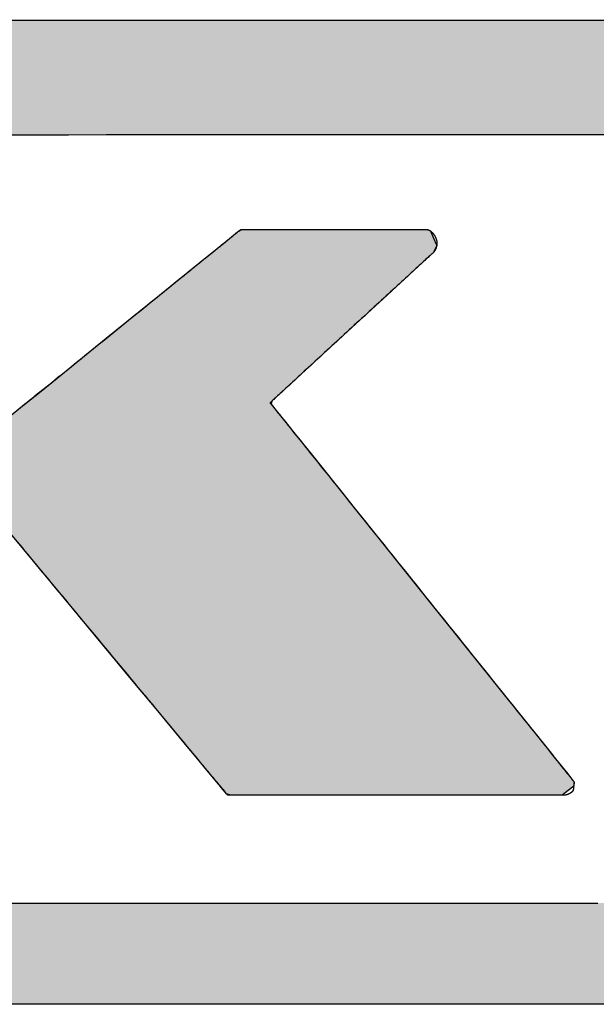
# Model space of a CAD drawing. Extents: x 715 to 7297, y 267 to 3610.
# Tile 23 of 64: x 3336 to 3411, y 558 to 685. Entities that reach past the tile are written whole.
import ezdxf

# ---------------------------------------------------------------- set-up
doc = ezdxf.new("R2010")
doc.units = 0
doc.layers.get('0').update_dxf_attribs({"linetype": 'CONTINUOUS'})
doc.layers.add('LOGO', color=7, linetype='CONTINUOUS')

# ---------------------------------------------------------------- blocks, each defined once
blk = doc.blocks.new('*U20')
at = {"layer": 'LOGO', "color": 8, "linetype": 'CONTINUOUS', "extrusion": (0, 0, -1)}
for points in [[(-2.698, 31.16), (-73.405, 30.582), (-1.413, 30.582)], [(-3.351, 31.226), (-72.119, 31.16), (-2.698, 31.16)], [(-2.698, 31.16), (-72.119, 31.16), (-73.405, 30.582)], [(-3.351, 31.226), (-71.417, 31.226), (-72.119, 31.16)], [(-1.413, 30.582), (-74.315, 29.53), (-0.502, 29.53)], [(-1.413, 30.582), (-73.405, 30.582), (-74.315, 29.53)], [(-0.502, 29.53), (-74.438, 29.093), (-0.38, 29.093)], [(-0.502, 29.53), (-74.315, 29.53), (-74.438, 29.093)], [(-0.488, 14.811), (-74.153, 14.36), (-0.664, 14.36)], [(-0.488, 14.811), (-74.329, 14.811), (-74.153, 14.36)], [(-0.664, 14.36), (-73.146, 13.4), (-1.671, 13.4)], [(-0.664, 14.36), (-74.153, 14.36), (-73.146, 13.4)], [(-1.671, 13.4), (-71.797, 12.948), (-3.02, 12.948)], [(-1.671, 13.4), (-73.146, 13.4), (-71.797, 12.948)], [(-3.02, 12.948), (-71.454, 12.931), (-3.364, 12.931)], [(-3.02, 12.948), (-71.797, 12.948), (-71.454, 12.931)]]:
    blk.add_solid(points, dxfattribs=at)
blk = doc.blocks.new('*U21')
at = {"layer": 'LOGO', "color": 8, "linetype": 'CONTINUOUS'}
for p, q in [((4.305, 27.24), (4.484, 27.325)), ((4.484, 27.325), (4.505, 27.335)), ((9.691, 27.335), (9.771, 27.325)), ((9.771, 27.325), (9.9, 27.24)), ((14.623, 27.076), (14.886, 27.289)), ((14.886, 27.289), (14.912, 27.307)), ((14.912, 27.307), (14.95, 27.333)), ((14.95, 27.333), (14.952, 27.334)), ((18.406, 27.334), (18.416, 27.333)), ((18.416, 27.333), (18.473, 27.307)), ((18.473, 27.307), (18.481, 27.289)), ((18.481, 27.289), (18.572, 27.076)), ((4.246, 27.001), (4.247, 27.095)), ((4.247, 27.095), (4.305, 27.24)), ((9.9, 27.24), (9.958, 27.095)), ((9.958, 27.095), (9.958, 27.001)), ((4.246, 26.874), (4.246, 27.001)), ((9.958, 27.001), (9.959, 26.874)), ((14.416, 26.909), (14.441, 26.929)), ((14.441, 26.929), (14.575, 27.038)), ((14.575, 27.038), (14.623, 27.076)), ((18.544, 26.929), (18.529, 26.909)), ((18.589, 27.038), (18.544, 26.929)), ((18.572, 27.076), (18.589, 27.038)), ((4.246, 26.48), (4.246, 26.874)), ((9.959, 26.874), (9.959, 26.48)), ((14.189, 26.725), (14.416, 26.909)), ((18.529, 26.909), (18.329, 26.725)), ((13.635, 26.278), (14.189, 26.725)), ((18.329, 26.725), (17.842, 26.278)), ((4.246, 26.15), (4.246, 26.48)), ((9.959, 26.48), (9.959, 26.15)), ((13.434, 26.115), (13.635, 26.278)), ((17.842, 26.278), (17.665, 26.115)), ((4.246, 25.557), (4.246, 26.15)), ((9.959, 26.15), (9.959, 25.557)), ((12.444, 25.315), (13.434, 26.115)), ((17.665, 26.115), (16.795, 25.315)), ((4.246, 24.344), (4.246, 25.557)), ((9.959, 25.557), (9.958, 24.344)), ((11.528, 24.574), (12.444, 25.315)), ((16.795, 25.315), (15.991, 24.574)), ((11.199, 24.308), (11.528, 24.574)), ((15.991, 24.574), (15.702, 24.308)), ((4.246, 24.278), (4.246, 24.344)), ((4.246, 23.735), (4.246, 24.278)), ((9.958, 24.344), (9.958, 24.278)), ((9.958, 24.278), (9.958, 23.735)), ((10.995, 24.144), (11.199, 24.308)), ((15.702, 24.308), (15.523, 24.144)), ((10.783, 23.972), (10.925, 24.087)), ((10.925, 24.087), (10.995, 24.144)), ((15.523, 24.144), (15.509, 24.087)), ((15.509, 24.087), (15.602, 23.972)), ((10.544, 23.779), (10.783, 23.972)), ((15.602, 23.972), (15.757, 23.779)), ((4.246, 23.685), (4.246, 23.735)), ((4.246, 23.648), (4.246, 23.685)), ((4.246, 23.559), (4.246, 23.648)), ((9.958, 23.735), (9.958, 23.685)), ((9.958, 23.685), (10.024, 23.648)), ((10.339, 23.648), (10.489, 23.738)), ((10.489, 23.738), (10.535, 23.773)), ((10.535, 23.773), (10.544, 23.779)), ((15.757, 23.779), (15.762, 23.773)), ((15.762, 23.773), (15.789, 23.738)), ((15.789, 23.738), (15.861, 23.648)), ((15.861, 23.648), (15.933, 23.559)), ((4.246, 23.162), (4.246, 23.559)), ((15.933, 23.559), (16.251, 23.162)), ((4.246, 22.334), (4.246, 23.162)), ((16.251, 23.162), (16.915, 22.334)), ((4.246, 22.19), (4.246, 22.334)), ((4.246, 22.187), (4.246, 22.19)), ((4.246, 22.107), (4.246, 22.187)), ((10.025, 22.187), (9.958, 22.107)), ((10.262, 22.168), (10.234, 22.187)), ((10.347, 22.066), (10.262, 22.168)), ((16.915, 22.334), (17.03, 22.19)), ((17.03, 22.19), (17.033, 22.187)), ((17.033, 22.187), (17.048, 22.168)), ((17.048, 22.168), (17.13, 22.066)), ((4.246, 22.044), (4.246, 22.107)), ((4.246, 21.745), (4.246, 22.044)), ((9.958, 22.107), (9.958, 22.044)), ((9.958, 22.044), (9.958, 21.745)), ((10.64, 21.712), (10.347, 22.066)), ((17.13, 22.066), (17.414, 21.712)), ((4.246, 21.493), (4.246, 21.745)), ((9.958, 21.745), (9.958, 21.493)), ((11.666, 20.476), (10.64, 21.712)), ((17.414, 21.712), (18.405, 20.476)), ((4.246, 20.626), (4.246, 21.493)), ((9.958, 21.493), (9.958, 20.626)), ((4.246, 18.82), (4.246, 20.626)), ((9.958, 20.626), (9.959, 18.82)), ((12.945, 18.933), (11.666, 20.476)), ((18.405, 20.476), (19.642, 18.933)), ((13.37, 18.422), (12.945, 18.933)), ((19.642, 18.933), (20.052, 18.422)), ((4.246, 17.864), (4.246, 18.82)), ((9.959, 18.82), (9.959, 17.864)), ((13.978, 17.688), (13.37, 18.422)), ((20.052, 18.422), (20.64, 17.688)), ((4.246, 17.83), (4.246, 17.864)), ((4.246, 17.393), (4.246, 17.83)), ((9.959, 17.864), (9.959, 17.83)), ((9.959, 17.83), (9.959, 17.393)), ((14.082, 17.563), (13.978, 17.688)), ((20.64, 17.688), (20.74, 17.563)), ((4.246, 17.22), (4.246, 17.393)), ((9.959, 17.393), (9.959, 17.22)), ((14.375, 17.21), (14.082, 17.563)), ((20.74, 17.563), (21.023, 17.21)), ((4.248, 17.122), (4.246, 17.22)), ((9.959, 17.22), (9.959, 17.122)), ((14.473, 17.092), (14.375, 17.21)), ((21.023, 17.21), (21.118, 17.092)), ((4.251, 17.027), (4.248, 17.122)), ((4.258, 17.02), (4.251, 17.027)), ((9.953, 17.027), (9.952, 17.02)), ((9.959, 17.122), (9.953, 17.027)), ((14.497, 17.062), (14.473, 17.092)), ((14.502, 17.057), (14.497, 17.062)), ((14.562, 16.984), (14.502, 17.057)), ((21.118, 17.092), (21.142, 17.062)), ((21.141, 17.057), (21.134, 16.984)), ((21.142, 17.062), (21.141, 17.057)), ((4.398, 16.887), (4.258, 17.02)), ((4.465, 16.823), (4.398, 16.887)), ((9.874, 16.887), (9.735, 16.823)), ((9.952, 17.02), (9.874, 16.887)), ((14.679, 16.843), (14.562, 16.984)), ((14.761, 16.819), (14.679, 16.843)), ((20.953, 16.843), (20.922, 16.819)), ((21.134, 16.984), (20.953, 16.843)), ((4.523, 16.822), (4.465, 16.823)), ((4.655, 16.82), (4.523, 16.822)), ((9.733, 16.822), (9.502, 16.82)), ((9.735, 16.823), (9.733, 16.822))]:
    blk.add_line(p, q, dxfattribs=at)
at = {"layer": 'LOGO', "color": 8, "linetype": 'CONTINUOUS', "extrusion": (0, 0, -1)}
for points in [[(-4.484, 27.325), (-9.9, 27.24), (-4.305, 27.24)], [(-4.505, 27.335), (-9.771, 27.325), (-4.484, 27.325)], [(-4.484, 27.325), (-9.771, 27.325), (-9.9, 27.24)], [(-4.505, 27.335), (-9.691, 27.335), (-9.771, 27.325)], [(-14.886, 27.289), (-18.572, 27.076), (-14.623, 27.076)], [(-14.912, 27.307), (-18.481, 27.289), (-14.886, 27.289)], [(-14.886, 27.289), (-18.481, 27.289), (-18.572, 27.076)], [(-14.95, 27.333), (-18.473, 27.307), (-14.912, 27.307)], [(-14.912, 27.307), (-18.473, 27.307), (-18.481, 27.289)], [(-14.952, 27.334), (-18.416, 27.333), (-14.95, 27.333)], [(-14.95, 27.333), (-18.416, 27.333), (-18.473, 27.307)], [(-14.952, 27.334), (-18.406, 27.334), (-18.416, 27.333)], [(-4.247, 27.095), (-9.958, 27.001), (-4.246, 27.001)], [(-4.305, 27.24), (-9.958, 27.095), (-4.247, 27.095)], [(-4.247, 27.095), (-9.958, 27.095), (-9.958, 27.001)], [(-4.305, 27.24), (-9.9, 27.24), (-9.958, 27.095)], [(-4.246, 27.001), (-9.959, 26.874), (-4.246, 26.874)], [(-4.246, 27.001), (-9.958, 27.001), (-9.959, 26.874)], [(-14.441, 26.929), (-18.529, 26.909), (-14.416, 26.909)], [(-14.575, 27.038), (-18.544, 26.929), (-14.441, 26.929)], [(-14.441, 26.929), (-18.544, 26.929), (-18.529, 26.909)], [(-14.623, 27.076), (-18.589, 27.038), (-14.575, 27.038)], [(-14.575, 27.038), (-18.589, 27.038), (-18.544, 26.929)], [(-14.623, 27.076), (-18.572, 27.076), (-18.589, 27.038)], [(-4.246, 26.874), (-9.959, 26.48), (-4.246, 26.48)], [(-4.246, 26.874), (-9.959, 26.874), (-9.959, 26.48)], [(-14.416, 26.909), (-18.329, 26.725), (-14.189, 26.725)], [(-14.416, 26.909), (-18.529, 26.909), (-18.329, 26.725)], [(-14.189, 26.725), (-17.842, 26.278), (-13.635, 26.278)], [(-14.189, 26.725), (-18.329, 26.725), (-17.842, 26.278)], [(-4.246, 26.48), (-9.959, 26.15), (-4.246, 26.15)], [(-4.246, 26.48), (-9.959, 26.48), (-9.959, 26.15)], [(-13.635, 26.278), (-17.665, 26.115), (-13.434, 26.115)], [(-13.635, 26.278), (-17.842, 26.278), (-17.665, 26.115)], [(-4.246, 26.15), (-9.959, 25.557), (-4.246, 25.557)], [(-4.246, 26.15), (-9.959, 26.15), (-9.959, 25.557)], [(-13.434, 26.115), (-16.795, 25.315), (-12.444, 25.315)], [(-13.434, 26.115), (-17.665, 26.115), (-16.795, 25.315)], [(-4.246, 25.557), (-9.958, 24.344), (-4.246, 24.344)], [(-4.246, 25.557), (-9.959, 25.557), (-9.958, 24.344)], [(-12.444, 25.315), (-15.991, 24.574), (-11.528, 24.574)], [(-12.444, 25.315), (-16.795, 25.315), (-15.991, 24.574)], [(-11.528, 24.574), (-15.702, 24.308), (-11.199, 24.308)], [(-11.528, 24.574), (-15.991, 24.574), (-15.702, 24.308)], [(-4.246, 24.344), (-9.958, 24.278), (-4.246, 24.278)], [(-4.246, 24.344), (-9.958, 24.344), (-9.958, 24.278)], [(-4.246, 24.278), (-9.958, 23.735), (-4.246, 23.735)], [(-4.246, 24.278), (-9.958, 24.278), (-9.958, 23.735)], [(-11.199, 24.308), (-15.523, 24.144), (-10.995, 24.144)], [(-11.199, 24.308), (-15.702, 24.308), (-15.523, 24.144)], [(-10.925, 24.087), (-15.602, 23.972), (-10.783, 23.972)], [(-10.995, 24.144), (-15.509, 24.087), (-10.925, 24.087)], [(-10.925, 24.087), (-15.509, 24.087), (-15.602, 23.972)], [(-10.995, 24.144), (-15.523, 24.144), (-15.509, 24.087)], [(-10.783, 23.972), (-15.757, 23.779), (-10.544, 23.779)], [(-10.783, 23.972), (-15.602, 23.972), (-15.757, 23.779)], [(-4.246, 23.735), (-9.958, 23.685), (-4.246, 23.685)], [(-4.246, 23.735), (-9.958, 23.735), (-9.958, 23.685)], [(-4.246, 23.685), (-10.024, 23.648), (-4.246, 23.648)], [(-4.246, 23.685), (-9.958, 23.685), (-10.024, 23.648)], [(-4.246, 23.648), (-10.185, 23.559), (-4.246, 23.559)], [(-4.246, 23.648), (-10.024, 23.648), (-10.185, 23.559)], [(-10.339, 23.648), (-15.933, 23.559), (-10.185, 23.559)], [(-10.489, 23.738), (-15.861, 23.648), (-10.339, 23.648)], [(-10.339, 23.648), (-15.861, 23.648), (-15.933, 23.559)], [(-10.535, 23.773), (-15.789, 23.738), (-10.489, 23.738)], [(-10.489, 23.738), (-15.789, 23.738), (-15.861, 23.648)], [(-10.544, 23.779), (-15.762, 23.773), (-10.535, 23.773)], [(-10.535, 23.773), (-15.762, 23.773), (-15.789, 23.738)], [(-10.544, 23.779), (-15.757, 23.779), (-15.762, 23.773)], [(-4.246, 23.559), (-16.251, 23.162), (-4.246, 23.162)], [(-4.246, 23.559), (-15.933, 23.559), (-16.251, 23.162)], [(-4.246, 23.162), (-16.915, 22.334), (-4.246, 22.334)], [(-4.246, 23.162), (-16.251, 23.162), (-16.915, 22.334)], [(-4.246, 22.334), (-17.03, 22.19), (-4.246, 22.19)], [(-4.246, 22.334), (-16.915, 22.334), (-17.03, 22.19)], [(-4.246, 22.19), (-10.025, 22.187), (-4.246, 22.187)], [(-4.246, 22.19), (-10.228, 22.19), (-10.025, 22.187)], [(-4.246, 22.187), (-9.958, 22.107), (-4.246, 22.107)], [(-4.246, 22.187), (-10.025, 22.187), (-9.958, 22.107)], [(-10.228, 22.19), (-17.033, 22.187), (-10.234, 22.187)], [(-10.228, 22.19), (-17.03, 22.19), (-17.033, 22.187)], [(-10.234, 22.187), (-17.048, 22.168), (-10.262, 22.168)], [(-10.234, 22.187), (-17.033, 22.187), (-17.048, 22.168)], [(-10.262, 22.168), (-17.13, 22.066), (-10.347, 22.066)], [(-10.262, 22.168), (-17.048, 22.168), (-17.13, 22.066)], [(-4.246, 22.107), (-9.958, 22.044), (-4.246, 22.044)], [(-4.246, 22.107), (-9.958, 22.107), (-9.958, 22.044)], [(-4.246, 22.044), (-9.958, 21.745), (-4.246, 21.745)], [(-4.246, 22.044), (-9.958, 22.044), (-9.958, 21.745)], [(-10.347, 22.066), (-17.414, 21.712), (-10.64, 21.712)], [(-10.347, 22.066), (-17.13, 22.066), (-17.414, 21.712)], [(-4.246, 21.745), (-9.958, 21.493), (-4.246, 21.493)], [(-4.246, 21.745), (-9.958, 21.745), (-9.958, 21.493)], [(-10.64, 21.712), (-18.405, 20.476), (-11.666, 20.476)], [(-10.64, 21.712), (-17.414, 21.712), (-18.405, 20.476)], [(-4.246, 21.493), (-9.958, 20.626), (-4.246, 20.626)], [(-4.246, 21.493), (-9.958, 21.493), (-9.958, 20.626)], [(-4.246, 20.626), (-9.959, 18.82), (-4.246, 18.82)], [(-4.246, 20.626), (-9.958, 20.626), (-9.959, 18.82)], [(-11.666, 20.476), (-19.642, 18.933), (-12.945, 18.933)], [(-11.666, 20.476), (-18.405, 20.476), (-19.642, 18.933)], [(-12.945, 18.933), (-20.052, 18.422), (-13.37, 18.422)], [(-12.945, 18.933), (-19.642, 18.933), (-20.052, 18.422)], [(-4.246, 18.82), (-9.959, 17.864), (-4.246, 17.864)], [(-4.246, 18.82), (-9.959, 18.82), (-9.959, 17.864)], [(-13.37, 18.422), (-20.64, 17.688), (-13.978, 17.688)], [(-13.37, 18.422), (-20.052, 18.422), (-20.64, 17.688)], [(-4.246, 17.864), (-9.959, 17.83), (-4.246, 17.83)], [(-4.246, 17.864), (-9.959, 17.864), (-9.959, 17.83)], [(-4.246, 17.83), (-9.959, 17.393), (-4.246, 17.393)], [(-4.246, 17.83), (-9.959, 17.83), (-9.959, 17.393)], [(-13.978, 17.688), (-20.74, 17.563), (-14.082, 17.563)], [(-13.978, 17.688), (-20.64, 17.688), (-20.74, 17.563)], [(-4.246, 17.393), (-9.959, 17.22), (-4.246, 17.22)], [(-4.246, 17.393), (-9.959, 17.393), (-9.959, 17.22)], [(-14.082, 17.563), (-21.023, 17.21), (-14.375, 17.21)], [(-14.082, 17.563), (-20.74, 17.563), (-21.023, 17.21)], [(-4.246, 17.22), (-9.959, 17.122), (-4.248, 17.122)], [(-4.246, 17.22), (-9.959, 17.22), (-9.959, 17.122)], [(-14.375, 17.21), (-21.118, 17.092), (-14.473, 17.092)], [(-14.375, 17.21), (-21.023, 17.21), (-21.118, 17.092)], [(-4.248, 17.122), (-9.953, 17.027), (-4.251, 17.027)], [(-4.248, 17.122), (-9.959, 17.122), (-9.953, 17.027)], [(-4.251, 17.027), (-9.952, 17.02), (-4.258, 17.02)], [(-4.251, 17.027), (-9.953, 17.027), (-9.952, 17.02)], [(-14.473, 17.092), (-21.142, 17.062), (-14.497, 17.062)], [(-14.473, 17.092), (-21.118, 17.092), (-21.142, 17.062)], [(-14.497, 17.062), (-21.141, 17.057), (-14.502, 17.057)], [(-14.497, 17.062), (-21.142, 17.062), (-21.141, 17.057)], [(-14.502, 17.057), (-21.134, 16.984), (-14.562, 16.984)], [(-14.502, 17.057), (-21.141, 17.057), (-21.134, 16.984)], [(-4.258, 17.02), (-9.874, 16.887), (-4.398, 16.887)], [(-4.258, 17.02), (-9.952, 17.02), (-9.874, 16.887)], [(-4.398, 16.887), (-9.735, 16.823), (-4.465, 16.823)], [(-4.398, 16.887), (-9.874, 16.887), (-9.735, 16.823)], [(-14.562, 16.984), (-20.953, 16.843), (-14.679, 16.843)], [(-14.562, 16.984), (-21.134, 16.984), (-20.953, 16.843)], [(-14.679, 16.843), (-20.922, 16.819), (-14.761, 16.819)], [(-14.679, 16.843), (-20.953, 16.843), (-20.922, 16.819)], [(-4.465, 16.823), (-9.733, 16.822), (-4.523, 16.822)], [(-4.465, 16.823), (-9.735, 16.823), (-9.733, 16.822)], [(-4.523, 16.822), (-9.502, 16.82), (-4.655, 16.82)], [(-4.523, 16.822), (-9.733, 16.822), (-9.502, 16.82)]]:
    blk.add_solid(points, dxfattribs=at)
blk = doc.blocks.new('KLAUS')
at = {"layer": 'LOGO'}
for points in [[(10.508, 31.226, 0), (11.181, 31.226, 0), (11.877, 31.226, 0), (12.597, 31.226, 0), (13.338, 31.226, 0), (14.101, 31.226, 0), (14.885, 31.226, 0), (15.688, 31.226, 0), (16.511, 31.226, 0), (17.351, 31.226, 0), (18.208, 31.226, 0), (19.082, 31.226, 0), (19.971, 31.226, 0), (20.876, 31.226, 0), (21.794, 31.226, 0)], [(21.999, 12.931, 0), (21.078, 12.931, 0), (20.171, 12.931, 0), (19.278, 12.931, 0), (18.401, 12.931, 0), (17.54, 12.931, 0), (16.696, 12.931, 0), (15.87, 12.931, 0), (15.062, 12.931, 0), (14.274, 12.931, 0), (13.506, 12.931, 0), (12.76, 12.931, 0), (12.035, 12.931, 0), (11.334, 12.931, 0), (10.656, 12.931, 0)], [(10.48, 14.811, 0), (11.139, 14.811, 0), (11.822, 14.811, 0), (12.528, 14.811, 0), (13.256, 14.811, 0), (14.006, 14.811, 0), (14.777, 14.811, 0), (15.567, 14.811, 0), (16.376, 14.811, 0), (17.204, 14.811, 0), (18.049, 14.811, 0), (18.91, 14.811, 0), (19.788, 14.811, 0), (20.68, 14.811, 0), (21.586, 14.811, 0)], [(22.402, 29.093, 0), (21.484, 29.093, 0), (20.58, 29.093, 0), (19.689, 29.093, 0), (18.814, 29.093, 0), (17.954, 29.093, 0), (17.111, 29.093, 0), (16.286, 29.093, 0), (15.478, 29.093, 0), (14.69, 29.093, 0), (13.922, 29.093, 0), (13.174, 29.093, 0), (12.448, 29.093, 0), (11.745, 29.093, 0), (11.064, 29.093, 0), (10.408, 29.093, 0)], [(10.81, 23.994, 0), (10.848, 24.025, 0), (10.887, 24.057, 0), (10.928, 24.09, 0), (10.972, 24.125, 0), (11.017, 24.161, 0), (11.063, 24.199, 0), (11.111, 24.238, 0), (11.161, 24.278, 0), (11.211, 24.319, 0), (11.264, 24.361, 0), (11.318, 24.405, 0), (11.373, 24.449, 0), (11.429, 24.494, 0), (11.486, 24.541, 0), (11.544, 24.588, 0), (11.604, 24.636, 0), (11.665, 24.685, 0), (11.726, 24.735, 0), (11.788, 24.785, 0), (11.851, 24.836, 0), (11.915, 24.888, 0), (11.98, 24.94, 0), (12.045, 24.993, 0), (12.111, 25.046, 0), (12.177, 25.099, 0), (12.244, 25.153, 0), (12.311, 25.208, 0), (12.379, 25.262, 0), (12.447, 25.317, 0), (12.515, 25.372, 0), (12.583, 25.427, 0), (12.651, 25.482, 0), (12.72, 25.538, 0), (12.788, 25.593, 0), (12.856, 25.648, 0), (12.925, 25.703, 0), (12.993, 25.759, 0), (13.061, 25.813, 0), (13.128, 25.868, 0), (13.195, 25.922, 0), (13.262, 25.976, 0), (13.329, 26.03, 0), (13.395, 26.083, 0), (13.46, 26.136, 0), (13.524, 26.188, 0), (13.588, 26.24, 0), (13.652, 26.291, 0), (13.714, 26.341, 0), (13.776, 26.391, 0), (13.836, 26.44, 0), (13.896, 26.488, 0), (13.954, 26.536, 0), (14.012, 26.582, 0), (14.068, 26.628, 0), (14.123, 26.672, 0), (14.177, 26.716, 0), (14.23, 26.758, 0), (14.281, 26.8, 0), (14.331, 26.84, 0), (14.379, 26.879, 0), (14.425, 26.916, 0), (14.47, 26.953, 0), (14.514, 26.988, 0), (14.555, 27.021, 0), (14.595, 27.054, 0), (14.633, 27.084, 0), (14.669, 27.113, 0), (14.703, 27.141, 0), (14.735, 27.167, 0), (14.765, 27.191, 0), (14.793, 27.214, 0), (14.819, 27.235, 0), (14.842, 27.253, 0), (14.863, 27.27, 0), (14.882, 27.285, 0), (14.898, 27.299, 0), (14.912, 27.31, 0), (14.924, 27.319, 0), (14.932, 27.326, 0), (14.938, 27.331, 0), (14.941, 27.334, 0), (14.942, 27.334, 0), (14.944, 27.334, 0), (14.948, 27.334, 0), (14.954, 27.334, 0), (14.962, 27.334, 0), (14.972, 27.334, 0), (14.984, 27.334, 0), (14.998, 27.334, 0), (15.014, 27.334, 0), (15.031, 27.334, 0), (15.051, 27.334, 0), (15.072, 27.334, 0), (15.095, 27.334, 0), (15.119, 27.334, 0), (15.145, 27.334, 0), (15.173, 27.334, 0), (15.202, 27.334, 0), (15.233, 27.334, 0), (15.265, 27.334, 0), (15.298, 27.334, 0), (15.333, 27.334, 0), (15.369, 27.334, 0), (15.406, 27.334, 0), (15.444, 27.334, 0), (15.484, 27.334, 0), (15.524, 27.334, 0), (15.566, 27.334, 0), (15.609, 27.334, 0), (15.652, 27.334, 0), (15.697, 27.334, 0), (15.742, 27.334, 0), (15.789, 27.334, 0), (15.836, 27.334, 0), (15.884, 27.334, 0), (15.932, 27.334, 0), (15.981, 27.334, 0), (16.031, 27.334, 0), (16.081, 27.334, 0), (16.132, 27.334, 0), (16.183, 27.334, 0), (16.235, 27.334, 0), (16.287, 27.334, 0), (16.34, 27.334, 0), (16.392, 27.334, 0), (16.445, 27.334, 0), (16.498, 27.334, 0), (16.552, 27.334, 0), (16.605, 27.334, 0), (16.658, 27.334, 0), (16.712, 27.334, 0), (16.765, 27.334, 0), (16.818, 27.334, 0), (16.872, 27.334, 0), (16.925, 27.334, 0), (16.977, 27.334, 0), (17.03, 27.334, 0), (17.082, 27.334, 0), (17.134, 27.334, 0), (17.186, 27.334, 0), (17.237, 27.334, 0), (17.288, 27.334, 0), (17.337, 27.334, 0), (17.387, 27.334, 0), (17.436, 27.334, 0), (17.484, 27.334, 0), (17.532, 27.334, 0), (17.578, 27.334, 0), (17.624, 27.334, 0), (17.669, 27.334, 0), (17.714, 27.334, 0), (17.757, 27.334, 0), (17.799, 27.334, 0), (17.84, 27.334, 0), (17.881, 27.334, 0), (17.92, 27.334, 0), (17.958, 27.334, 0), (17.994, 27.334, 0), (18.03, 27.334, 0), (18.064, 27.334, 0), (18.097, 27.334, 0), (18.128, 27.334, 0), (18.158, 27.334, 0), (18.187, 27.334, 0), (18.214, 27.334, 0), (18.239, 27.334, 0), (18.263, 27.334, 0), (18.285, 27.334, 0), (18.306, 27.334, 0), (18.324, 27.334, 0), (18.341, 27.334, 0), (18.356, 27.334, 0), (18.369, 27.334, 0), (18.381, 27.334, 0), (18.39, 27.334, 0), (18.397, 27.334, 0), (18.402, 27.334, 0), (18.405, 27.334, 0), (18.407, 27.334, 0), (18.407, 27.334, 0), (18.407, 27.334, 0), (18.407, 27.334, 0), (18.407, 27.334, 0), (18.407, 27.334, 0), (18.407, 27.334, 0), (18.408, 27.334, 0), (18.408, 27.334, 0), (18.409, 27.334, 0), (18.409, 27.334, 0), (18.41, 27.334, 0), (18.41, 27.334, 0), (18.411, 27.334, 0), (18.411, 27.334, 0), (18.412, 27.334, 0), (18.413, 27.333, 0), (18.413, 27.333, 0), (18.414, 27.333, 0), (18.415, 27.333, 0), (18.416, 27.333, 0), (18.417, 27.333, 0), (18.418, 27.332, 0), (18.419, 27.332, 0), (18.42, 27.332, 0), (18.421, 27.332, 0), (18.422, 27.331, 0), (18.423, 27.331, 0), (18.424, 27.331, 0), (18.426, 27.331, 0), (18.427, 27.33, 0), (18.428, 27.33, 0), (18.43, 27.329, 0), (18.431, 27.329, 0), (18.432, 27.328, 0), (18.434, 27.328, 0), (18.435, 27.327, 0), (18.437, 27.327, 0), (18.438, 27.326, 0), (18.44, 27.326, 0), (18.441, 27.325, 0), (18.443, 27.324, 0), (18.445, 27.323, 0), (18.446, 27.323, 0), (18.448, 27.322, 0), (18.45, 27.321, 0), (18.451, 27.32, 0), (18.453, 27.319, 0), (18.455, 27.318, 0), (18.457, 27.317, 0), (18.459, 27.316, 0), (18.46, 27.315, 0), (18.462, 27.314, 0), (18.464, 27.313, 0), (18.466, 27.311, 0), (18.468, 27.31, 0), (18.47, 27.309, 0), (18.472, 27.308, 0), (18.474, 27.306, 0), (18.476, 27.305, 0), (18.478, 27.303, 0), (18.48, 27.302, 0), (18.482, 27.3, 0), (18.484, 27.298, 0), (18.486, 27.297, 0), (18.488, 27.295, 0), (18.49, 27.293, 0), (18.492, 27.291, 0), (18.494, 27.289, 0), (18.497, 27.287, 0), (18.499, 27.285, 0), (18.501, 27.283, 0), (18.503, 27.281, 0), (18.505, 27.279, 0), (18.508, 27.276, 0), (18.51, 27.274, 0), (18.512, 27.271, 0), (18.514, 27.269, 0), (18.516, 27.266, 0), (18.518, 27.264, 0), (18.521, 27.261, 0), (18.523, 27.258, 0), (18.525, 27.256, 0), (18.527, 27.253, 0), (18.53, 27.25, 0), (18.532, 27.247, 0), (18.534, 27.243, 0), (18.536, 27.24, 0), (18.538, 27.237, 0), (18.541, 27.234, 0), (18.543, 27.23, 0), (18.545, 27.227, 0), (18.547, 27.223, 0), (18.55, 27.22, 0), (18.552, 27.216, 0), (18.554, 27.212, 0), (18.556, 27.208, 0), (18.559, 27.204, 0), (18.561, 27.199, 0), (18.564, 27.194, 0), (18.566, 27.189, 0), (18.569, 27.184, 0), (18.571, 27.179, 0), (18.573, 27.174, 0), (18.575, 27.169, 0), (18.577, 27.164, 0), (18.579, 27.159, 0), (18.58, 27.154, 0), (18.582, 27.15, 0), (18.583, 27.145, 0), (18.584, 27.14, 0), (18.586, 27.135, 0), (18.587, 27.131, 0), (18.588, 27.126, 0), (18.589, 27.121, 0), (18.589, 27.117, 0), (18.59, 27.112, 0), (18.591, 27.108, 0), (18.591, 27.103, 0), (18.592, 27.099, 0), (18.592, 27.094, 0), (18.592, 27.09, 0), (18.592, 27.085, 0), (18.592, 27.081, 0), (18.592, 27.077, 0), (18.592, 27.073, 0), (18.592, 27.068, 0), (18.592, 27.064, 0), (18.592, 27.06, 0), (18.591, 27.056, 0), (18.591, 27.052, 0), (18.59, 27.048, 0), (18.59, 27.044, 0), (18.589, 27.04, 0), (18.589, 27.036, 0), (18.588, 27.032, 0), (18.587, 27.029, 0), (18.586, 27.025, 0), (18.585, 27.021, 0), (18.585, 27.017, 0), (18.584, 27.014, 0), (18.583, 27.01, 0), (18.582, 27.007, 0), (18.581, 27.003, 0), (18.579, 27, 0), (18.578, 26.997, 0), (18.577, 26.993, 0), (18.576, 26.99, 0), (18.575, 26.987, 0), (18.573, 26.984, 0), (18.572, 26.981, 0), (18.571, 26.978, 0), (18.57, 26.975, 0), (18.568, 26.972, 0), (18.567, 26.969, 0), (18.566, 26.966, 0), (18.564, 26.963, 0), (18.563, 26.961, 0), (18.562, 26.958, 0), (18.56, 26.956, 0), (18.559, 26.953, 0), (18.558, 26.951, 0), (18.556, 26.948, 0), (18.555, 26.946, 0), (18.553, 26.944, 0), (18.552, 26.942, 0), (18.551, 26.939, 0), (18.549, 26.937, 0), (18.548, 26.935, 0), (18.547, 26.933, 0), (18.546, 26.932, 0), (18.544, 26.93, 0), (18.543, 26.928, 0), (18.542, 26.926, 0), (18.541, 26.925, 0), (18.54, 26.923, 0), (18.539, 26.922, 0), (18.538, 26.921, 0), (18.537, 26.919, 0), (18.536, 26.918, 0), (18.535, 26.917, 0), (18.534, 26.916, 0), (18.533, 26.915, 0), (18.532, 26.914, 0), (18.532, 26.913, 0), (18.531, 26.912, 0), (18.531, 26.911, 0), (18.53, 26.911, 0), (18.53, 26.91, 0), (18.529, 26.91, 0), (18.529, 26.909, 0), (18.529, 26.909, 0), (18.528, 26.909, 0), (18.528, 26.909, 0), (18.528, 26.909, 0), (18.528, 26.908, 0), (18.526, 26.906, 0), (18.522, 26.903, 0), (18.516, 26.897, 0), (18.508, 26.89, 0), (18.499, 26.882, 0), (18.488, 26.872, 0), (18.475, 26.86, 0), (18.461, 26.847, 0), (18.445, 26.832, 0), (18.428, 26.816, 0), (18.409, 26.799, 0), (18.388, 26.78, 0), (18.366, 26.76, 0), (18.343, 26.738, 0), (18.319, 26.716, 0), (18.293, 26.692, 0), (18.265, 26.667, 0), (18.237, 26.641, 0), (18.207, 26.614, 0), (18.177, 26.585, 0), (18.145, 26.556, 0), (18.112, 26.526, 0), (18.078, 26.494, 0), (18.043, 26.462, 0), (18.007, 26.429, 0), (17.97, 26.395, 0), (17.933, 26.361, 0), (17.894, 26.325, 0), (17.855, 26.289, 0), (17.815, 26.252, 0), (17.774, 26.215, 0), (17.732, 26.177, 0), (17.69, 26.138, 0), (17.648, 26.099, 0), (17.604, 26.059, 0), (17.561, 26.018, 0), (17.516, 25.978, 0), (17.472, 25.937, 0), (17.427, 25.895, 0), (17.381, 25.853, 0), (17.335, 25.811, 0), (17.289, 25.769, 0), (17.243, 25.726, 0), (17.197, 25.684, 0), (17.15, 25.641, 0), (17.103, 25.598, 0), (17.056, 25.555, 0), (17.009, 25.512, 0), (16.963, 25.468, 0), (16.916, 25.425, 0), (16.869, 25.382, 0), (16.822, 25.339, 0), (16.776, 25.297, 0), (16.73, 25.254, 0), (16.684, 25.212, 0), (16.638, 25.17, 0), (16.592, 25.128, 0), (16.547, 25.086, 0), (16.503, 25.045, 0), (16.458, 25.005, 0), (16.415, 24.964, 0), (16.371, 24.924, 0), (16.328, 24.885, 0), (16.286, 24.846, 0), (16.245, 24.808, 0), (16.204, 24.771, 0), (16.164, 24.734, 0), (16.125, 24.698, 0), (16.086, 24.662, 0), (16.048, 24.627, 0), (16.012, 24.593, 0), (15.976, 24.56, 0), (15.941, 24.528, 0), (15.906, 24.497, 0), (15.873, 24.467, 0), (15.842, 24.437, 0), (15.811, 24.409, 0), (15.781, 24.382, 0), (15.753, 24.355, 0), (15.726, 24.33, 0), (15.7, 24.306, 0), (15.675, 24.284, 0), (15.652, 24.262, 0), (15.63, 24.242, 0), (15.609, 24.223, 0), (15.59, 24.206, 0), (15.573, 24.19, 0), (15.557, 24.175, 0), (15.542, 24.162, 0), (15.53, 24.15, 0), (15.518, 24.14, 0), (15.509, 24.131, 0), (15.502, 24.124, 0), (15.496, 24.119, 0), (15.492, 24.115, 0), (15.489, 24.113, 0), (15.489, 24.113, 0), (15.492, 24.109, 0), (15.499, 24.101, 0), (15.509, 24.088, 0), (15.522, 24.072, 0), (15.539, 24.051, 0), (15.558, 24.026, 0), (15.581, 23.998, 0), (15.607, 23.965, 0), (15.636, 23.929, 0), (15.668, 23.89, 0), (15.702, 23.847, 0), (15.74, 23.8, 0), (15.78, 23.75, 0), (15.822, 23.697, 0), (15.868, 23.641, 0), (15.915, 23.581, 0), (15.965, 23.519, 0), (16.017, 23.454, 0), (16.072, 23.386, 0), (16.129, 23.315, 0), (16.187, 23.242, 0), (16.248, 23.166, 0), (16.311, 23.088, 0), (16.375, 23.007, 0), (16.442, 22.924, 0), (16.51, 22.839, 0), (16.58, 22.752, 0), (16.651, 22.663, 0), (16.724, 22.573, 0), (16.798, 22.48, 0), (16.873, 22.386, 0), (16.95, 22.29, 0), (17.028, 22.193, 0), (17.108, 22.094, 0), (17.188, 21.994, 0), (17.269, 21.893, 0), (17.351, 21.79, 0), (17.434, 21.687, 0), (17.518, 21.582, 0), (17.602, 21.477, 0), (17.687, 21.371, 0), (17.772, 21.265, 0), (17.858, 21.157, 0), (17.945, 21.05, 0), (18.031, 20.942, 0), (18.118, 20.833, 0), (18.205, 20.725, 0), (18.293, 20.616, 0), (18.38, 20.507, 0), (18.467, 20.398, 0), (18.554, 20.29, 0), (18.641, 20.182, 0), (18.727, 20.074, 0), (18.813, 19.966, 0), (18.899, 19.859, 0), (18.985, 19.753, 0), (19.069, 19.647, 0), (19.153, 19.543, 0), (19.236, 19.439, 0), (19.319, 19.336, 0), (19.401, 19.234, 0), (19.481, 19.133, 0), (19.561, 19.034, 0), (19.64, 18.936, 0), (19.717, 18.839, 0), (19.794, 18.744, 0), (19.868, 18.65, 0), (19.942, 18.559, 0), (20.014, 18.469, 0), (20.084, 18.381, 0), (20.154, 18.295, 0), (20.221, 18.211, 0), (20.286, 18.129, 0), (20.35, 18.05, 0), (20.412, 17.973, 0), (20.472, 17.898, 0), (20.529, 17.826, 0), (20.585, 17.757, 0), (20.639, 17.69, 0), (20.69, 17.626, 0), (20.738, 17.565, 0), (20.785, 17.507, 0), (20.829, 17.452, 0), (20.87, 17.401, 0), (20.909, 17.352, 0), (20.945, 17.308, 0), (20.978, 17.266, 0), (21.009, 17.228, 0), (21.036, 17.194, 0), (21.061, 17.163, 0), (21.082, 17.137, 0), (21.1, 17.114, 0), (21.115, 17.095, 0), (21.127, 17.081, 0), (21.135, 17.07, 0), (21.14, 17.064, 0), (21.142, 17.062, 0), (21.142, 17.062, 0), (21.142, 17.062, 0), (21.142, 17.062, 0), (21.142, 17.062, 0), (21.141, 17.061, 0), (21.141, 17.061, 0), (21.141, 17.06, 0), (21.141, 17.059, 0), (21.141, 17.059, 0), (21.141, 17.058, 0), (21.141, 17.057, 0), (21.141, 17.056, 0), (21.141, 17.055, 0), (21.141, 17.053, 0), (21.14, 17.052, 0), (21.14, 17.051, 0), (21.14, 17.05, 0), (21.14, 17.048, 0), (21.14, 17.047, 0), (21.14, 17.045, 0), (21.14, 17.044, 0), (21.139, 17.042, 0), (21.139, 17.04, 0), (21.139, 17.038, 0), (21.139, 17.037, 0), (21.139, 17.035, 0), (21.139, 17.033, 0), (21.138, 17.031, 0), (21.138, 17.029, 0), (21.138, 17.027, 0), (21.138, 17.025, 0), (21.137, 17.023, 0), (21.137, 17.02, 0), (21.137, 17.018, 0), (21.137, 17.016, 0), (21.137, 17.014, 0), (21.136, 17.012, 0), (21.136, 17.009, 0), (21.136, 17.007, 0), (21.136, 17.005, 0), (21.135, 17.002, 0), (21.135, 17, 0), (21.135, 16.998, 0), (21.135, 16.995, 0), (21.134, 16.993, 0), (21.134, 16.991, 0), (21.134, 16.988, 0), (21.134, 16.986, 0), (21.134, 16.983, 0), (21.133, 16.981, 0), (21.133, 16.979, 0), (21.133, 16.976, 0), (21.133, 16.974, 0), (21.132, 16.971, 0), (21.132, 16.969, 0), (21.132, 16.967, 0), (21.132, 16.964, 0), (21.131, 16.962, 0), (21.131, 16.96, 0), (21.131, 16.957, 0), (21.131, 16.955, 0), (21.13, 16.953, 0), (21.13, 16.951, 0), (21.13, 16.948, 0), (21.13, 16.946, 0), (21.13, 16.944, 0), (21.129, 16.942, 0), (21.129, 16.94, 0), (21.129, 16.938, 0), (21.129, 16.936, 0), (21.128, 16.934, 0), (21.128, 16.932, 0), (21.128, 16.931, 0), (21.128, 16.929, 0), (21.128, 16.927, 0), (21.128, 16.925, 0), (21.127, 16.924, 0), (21.127, 16.922, 0), (21.127, 16.921, 0), (21.127, 16.919, 0), (21.127, 16.918, 0), (21.127, 16.917, 0), (21.127, 16.915, 0), (21.127, 16.914, 0), (21.126, 16.913, 0), (21.126, 16.912, 0), (21.126, 16.911, 0), (21.126, 16.91, 0), (21.126, 16.91, 0), (21.126, 16.909, 0), (21.126, 16.908, 0), (21.126, 16.908, 0), (21.126, 16.907, 0), (21.126, 16.907, 0), (21.126, 16.907, 0), (21.126, 16.907, 0), (21.126, 16.907, 0), (21.125, 16.905, 0), (21.123, 16.903, 0), (21.122, 16.901, 0), (21.12, 16.899, 0), (21.119, 16.897, 0), (21.118, 16.895, 0), (21.116, 16.893, 0), (21.115, 16.891, 0), (21.113, 16.889, 0), (21.112, 16.887, 0), (21.11, 16.886, 0), (21.109, 16.884, 0), (21.107, 16.882, 0), (21.105, 16.88, 0), (21.104, 16.879, 0), (21.102, 16.877, 0), (21.1, 16.875, 0), (21.099, 16.874, 0), (21.097, 16.872, 0), (21.095, 16.871, 0), (21.094, 16.869, 0), (21.092, 16.868, 0), (21.09, 16.866, 0), (21.088, 16.865, 0), (21.087, 16.863, 0), (21.085, 16.862, 0), (21.083, 16.861, 0), (21.081, 16.86, 0), (21.079, 16.858, 0), (21.078, 16.857, 0), (21.076, 16.856, 0), (21.074, 16.854, 0), (21.072, 16.853, 0), (21.07, 16.852, 0), (21.068, 16.851, 0), (21.067, 16.85, 0), (21.065, 16.849, 0), (21.063, 16.848, 0), (21.061, 16.847, 0), (21.059, 16.846, 0), (21.058, 16.845, 0), (21.056, 16.843, 0), (21.054, 16.843, 0), (21.052, 16.842, 0), (21.05, 16.841, 0), (21.049, 16.84, 0), (21.047, 16.839, 0), (21.045, 16.838, 0), (21.043, 16.837, 0), (21.042, 16.837, 0), (21.04, 16.836, 0), (21.038, 16.835, 0), (21.037, 16.834, 0), (21.035, 16.834, 0), (21.033, 16.833, 0), (21.032, 16.832, 0), (21.03, 16.831, 0), (21.028, 16.831, 0), (21.027, 16.83, 0), (21.025, 16.83, 0), (21.024, 16.829, 0), (21.022, 16.828, 0), (21.021, 16.828, 0), (21.019, 16.827, 0), (21.018, 16.827, 0), (21.017, 16.826, 0), (21.015, 16.826, 0), (21.014, 16.826, 0), (21.013, 16.825, 0), (21.011, 16.825, 0), (21.01, 16.824, 0), (21.009, 16.824, 0), (21.008, 16.823, 0), (21.007, 16.823, 0), (21.006, 16.823, 0), (21.005, 16.823, 0), (21.003, 16.822, 0), (21.003, 16.822, 0), (21.002, 16.822, 0), (21.001, 16.821, 0), (21, 16.821, 0), (20.999, 16.821, 0), (20.998, 16.821, 0), (20.997, 16.82, 0), (20.997, 16.82, 0), (20.996, 16.82, 0), (20.996, 16.82, 0), (20.995, 16.82, 0), (20.995, 16.82, 0), (20.994, 16.82, 0), (20.994, 16.82, 0), (20.994, 16.82, 0), (20.993, 16.82, 0), (20.993, 16.82, 0), (20.993, 16.819, 0), (20.993, 16.819, 0), (20.993, 16.819, 0), (20.992, 16.819, 0), (20.987, 16.819, 0), (20.979, 16.819, 0), (20.967, 16.819, 0), (20.951, 16.819, 0), (20.932, 16.819, 0), (20.909, 16.819, 0), (20.882, 16.819, 0), (20.852, 16.819, 0), (20.819, 16.819, 0), (20.783, 16.819, 0), (20.744, 16.819, 0), (20.701, 16.819, 0), (20.656, 16.819, 0), (20.608, 16.819, 0), (20.557, 16.819, 0), (20.503, 16.819, 0), (20.447, 16.819, 0), (20.388, 16.819, 0), (20.326, 16.819, 0), (20.262, 16.819, 0), (20.196, 16.819, 0), (20.128, 16.819, 0), (20.058, 16.819, 0), (19.985, 16.819, 0), (19.911, 16.819, 0), (19.834, 16.819, 0), (19.756, 16.819, 0), (19.676, 16.819, 0), (19.595, 16.819, 0), (19.512, 16.819, 0), (19.427, 16.819, 0), (19.341, 16.819, 0), (19.254, 16.819, 0), (19.166, 16.819, 0), (19.076, 16.819, 0), (18.985, 16.819, 0), (18.894, 16.819, 0), (18.801, 16.819, 0), (18.708, 16.819, 0), (18.614, 16.819, 0), (18.519, 16.819, 0), (18.424, 16.819, 0), (18.328, 16.819, 0), (18.231, 16.819, 0), (18.135, 16.819, 0), (18.038, 16.819, 0), (17.941, 16.819, 0), (17.844, 16.819, 0), (17.747, 16.819, 0), (17.65, 16.819, 0), (17.553, 16.819, 0), (17.456, 16.819, 0), (17.36, 16.819, 0), (17.264, 16.819, 0), (17.169, 16.819, 0), (17.074, 16.819, 0), (16.98, 16.819, 0), (16.887, 16.819, 0), (16.794, 16.819, 0), (16.703, 16.819, 0), (16.612, 16.819, 0), (16.523, 16.819, 0), (16.434, 16.819, 0), (16.347, 16.819, 0), (16.261, 16.819, 0), (16.177, 16.819, 0), (16.093, 16.819, 0), (16.012, 16.819, 0), (15.932, 16.819, 0), (15.854, 16.819, 0), (15.778, 16.819, 0), (15.704, 16.819, 0), (15.631, 16.819, 0), (15.561, 16.819, 0), (15.493, 16.819, 0), (15.427, 16.819, 0), (15.363, 16.819, 0), (15.302, 16.819, 0), (15.243, 16.819, 0), (15.187, 16.819, 0), (15.133, 16.819, 0), (15.082, 16.819, 0), (15.034, 16.819, 0), (14.989, 16.819, 0), (14.946, 16.819, 0), (14.907, 16.819, 0), (14.871, 16.819, 0), (14.838, 16.819, 0), (14.808, 16.819, 0), (14.782, 16.819, 0), (14.759, 16.819, 0), (14.74, 16.819, 0), (14.724, 16.819, 0), (14.712, 16.819, 0), (14.704, 16.819, 0), (14.7, 16.819, 0), (14.699, 16.82, 0), (14.696, 16.823, 0), (14.691, 16.829, 0), (14.683, 16.838, 0), (14.673, 16.851, 0), (14.659, 16.867, 0), (14.644, 16.886, 0), (14.626, 16.908, 0), (14.605, 16.932, 0), (14.583, 16.96, 0), (14.558, 16.99, 0), (14.53, 17.023, 0), (14.501, 17.058, 0), (14.47, 17.096, 0), (14.436, 17.137, 0), (14.4, 17.179, 0), (14.363, 17.224, 0), (14.324, 17.272, 0), (14.283, 17.321, 0), (14.24, 17.373, 0), (14.195, 17.427, 0), (14.149, 17.483, 0), (14.101, 17.54, 0), (14.052, 17.599, 0), (14.001, 17.661, 0), (13.949, 17.724, 0), (13.896, 17.788, 0), (13.841, 17.854, 0), (13.785, 17.922, 0), (13.727, 17.991, 0), (13.669, 18.061, 0), (13.61, 18.132, 0), (13.55, 18.205, 0), (13.488, 18.279, 0), (13.426, 18.354, 0), (13.363, 18.43, 0), (13.299, 18.507, 0), (13.235, 18.584, 0), (13.17, 18.663, 0), (13.104, 18.742, 0), (13.038, 18.822, 0), (12.971, 18.902, 0), (12.904, 18.983, 0), (12.836, 19.065, 0), (12.769, 19.146, 0), (12.701, 19.228, 0), (12.632, 19.311, 0), (12.564, 19.393, 0), (12.496, 19.476, 0), (12.427, 19.558, 0), (12.359, 19.64, 0), (12.29, 19.723, 0), (12.222, 19.805, 0), (12.155, 19.887, 0), (12.087, 19.968, 0), (12.02, 20.049, 0), (11.953, 20.13, 0), (11.886, 20.21, 0), (11.82, 20.29, 0), (11.755, 20.369, 0), (11.69, 20.447, 0), (11.626, 20.524, 0), (11.563, 20.6, 0), (11.5, 20.675, 0), (11.438, 20.75, 0), (11.378, 20.823, 0), (11.318, 20.895, 0), (11.259, 20.966, 0), (11.201, 21.035, 0), (11.145, 21.104, 0), (11.09, 21.17, 0), (11.036, 21.236, 0), (10.983, 21.299, 0), (10.931, 21.361, 0), (10.882, 21.421, 0), (10.833, 21.48, 0), (10.786, 21.536, 0)]]:
    blk.add_polyline3d(points, dxfattribs=at)
at = {"layer": 'LOGO', "color": 8, "linetype": 'CONTINUOUS'}
for name in ['*U20', '*U21']:
    blk.add_blockref(name, (0, 0), dxfattribs=at)

msp = doc.modelspace()

# ---------------------------------------------------------------- block references
at = {"xscale": 6.929133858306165, "yscale": 6.929133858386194, "zscale": 6.929133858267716, "rotation": 0.011070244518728}
msp.add_blockref('KLAUS', (3261.207, 468.551), dxfattribs=at)

doc.saveas('drawing.dxf')
